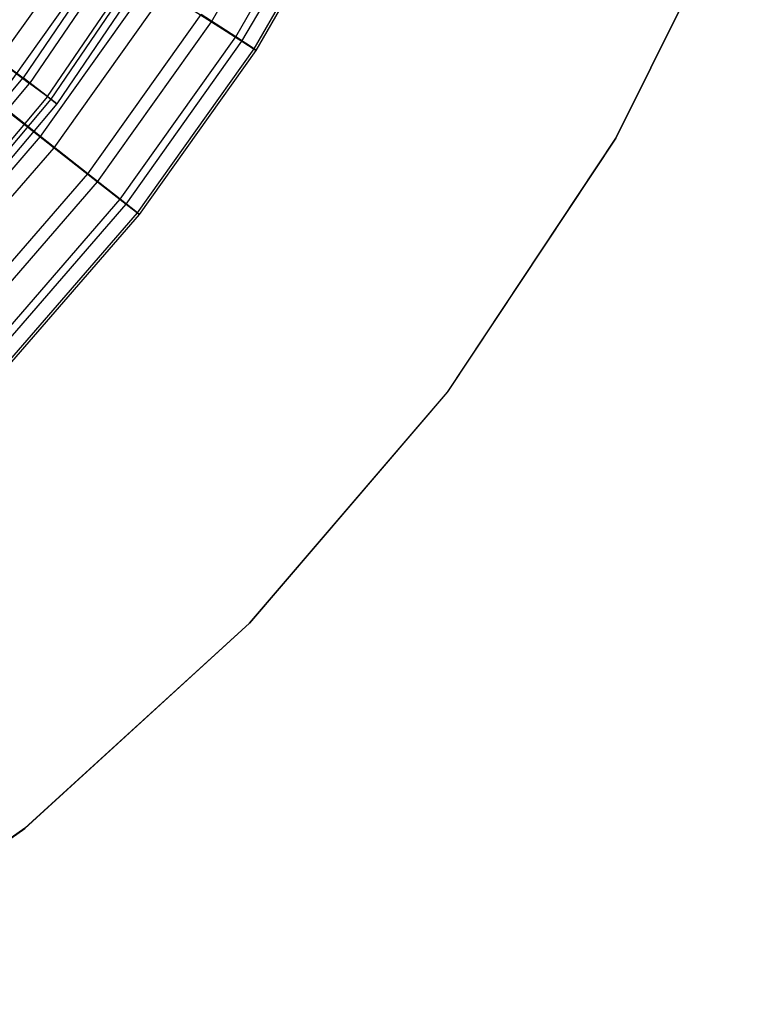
# Model space of a CAD drawing. Extents: x 0.1 to 16.1, y -7.1 to 6.9.
# Tile 106 of 118: x 12.5 to 14.5, y -6.1 to -3.3. Entities that reach past the tile are written whole.
import ezdxf

# ---------------------------------------------------------------- set-up
doc = ezdxf.new("R2010")
doc.units = 0
doc.header["$LTSCALE"] = 2.54
doc.layers.get('0').update_dxf_attribs({"color": 13, "linetype": 'CONTINUOUS'})

# ---------------------------------------------------------------- blocks, each defined once
blk = doc.blocks.new('DROPS_WOOD_A_PM_STL')
at = {"color": 0}
for p, q in [((14.5263, -2.8271, 27.398), (14.1422, -3.5986, 27.3984)), ((14.5263, -2.8271, 27.398), (14.1422, -3.5986, 27.3984)), ((14.1422, -3.5991, 26.3984), (14.5263, -2.8276, 26.398)), ((14.1422, -3.5991, 26.3984), (14.5263, -2.8276, 26.398)), ((12.7727, -2.9755, 9.3478), (12.4638, -3.4285, 9.348)), ((12.7727, -2.9755, 9.3478), (12.4638, -3.4285, 9.348)), ((12.7924, -2.9888, 7.0997), (12.4823, -3.4437, 7.1)), ((12.7924, -2.9888, 7.0997), (12.4823, -3.4437, 7.1)), ((12.533, -3.4812, 8.7894), (12.8467, -3.0211, 8.7892)), ((12.533, -3.4812, 8.7894), (12.8467, -3.0211, 8.7892)), ((12.8566, -3.0277, 7.66), (12.5423, -3.4888, 7.6602)), ((12.8566, -3.0277, 7.66), (12.5423, -3.4888, 7.6602)), ((12.8748, -3.0385, 8.2249), (12.5592, -3.5014, 8.2251)), ((12.8748, -3.0385, 8.2249), (12.5592, -3.5014, 8.2251)), ((12.3524, -3.3438, 9.8957), (12.4638, -3.4285, 9.348)), ((12.3524, -3.3438, 9.8957), (12.4638, -3.4285, 9.348)), ((12.3799, -3.3664, 6.5494), (12.4823, -3.4437, 7.1)), ((12.3799, -3.3664, 6.5494), (12.4823, -3.4437, 7.1)), ((12.1114, -3.8485, 9.3482), (12.4638, -3.4285, 9.348)), ((12.1114, -3.8485, 9.3482), (12.4638, -3.4285, 9.348)), ((12.1284, -3.8655, 7.1002), (12.4823, -3.4437, 7.1)), ((12.1284, -3.8655, 7.1002), (12.4823, -3.4437, 7.1)), ((12.533, -3.4812, 8.7894), (12.4638, -3.4285, 9.348)), ((12.533, -3.4812, 8.7894), (12.4638, -3.4285, 9.348)), ((12.5423, -3.4888, 7.6602), (12.4823, -3.4437, 7.1)), ((12.5423, -3.4888, 7.6602), (12.4823, -3.4437, 7.1)), ((12.533, -3.4812, 8.7894), (12.175, -3.9078, 8.7897)), ((12.533, -3.4812, 8.7894), (12.175, -3.9078, 8.7897)), ((12.533, -3.4812, 8.7894), (12.5592, -3.5014, 8.2251)), ((12.533, -3.4812, 8.7894), (12.5592, -3.5014, 8.2251)), ((12.5423, -3.4888, 7.6602), (12.1835, -3.9163, 7.6605)), ((12.5423, -3.4888, 7.6602), (12.1835, -3.9163, 7.6605)), ((12.5592, -3.5014, 8.2251), (12.1991, -3.9305, 8.2253)), ((12.5592, -3.5014, 8.2251), (12.1991, -3.9305, 8.2253)), ((12.5592, -3.5014, 8.2251), (12.5423, -3.4888, 7.6602)), ((12.5592, -3.5014, 8.2251), (12.5423, -3.4888, 7.6602)), ((14.1422, -3.5986, 27.3984), (13.6661, -4.3171, 27.3987)), ((14.1422, -3.5986, 27.3984), (13.6661, -4.3171, 27.3987)), ((13.6661, -4.3176, 26.3987), (14.1422, -3.5991, 26.3984)), ((13.6661, -4.3176, 26.3987), (14.1422, -3.5991, 26.3984)), ((14.1422, -3.5986, 27.3984), (14.1422, -3.5991, 26.3984)), ((14.1422, -3.5986, 27.3984), (14.1422, -3.5991, 26.3984)), ((13.6661, -4.3171, 27.3987), (13.1054, -4.9716, 27.3991)), ((13.6661, -4.3171, 27.3987), (13.1054, -4.9716, 27.3991)), ((13.1054, -4.9721, 26.3991), (13.6661, -4.3176, 26.3987)), ((13.1054, -4.9721, 26.3991), (13.6661, -4.3176, 26.3987)), ((13.6661, -4.3171, 27.3987), (13.6661, -4.3176, 26.3987)), ((13.6661, -4.3171, 27.3987), (13.6661, -4.3176, 26.3987)), ((13.1054, -4.9716, 27.3991), (12.4685, -5.5522, 27.3994)), ((13.1054, -4.9716, 27.3991), (12.4685, -5.5522, 27.3994)), ((12.4685, -5.5527, 26.3994), (13.1054, -4.9721, 26.3991)), ((12.4685, -5.5527, 26.3994), (13.1054, -4.9721, 26.3991)), ((13.1054, -4.9716, 27.3991), (13.1054, -4.9721, 26.3991)), ((13.1054, -4.9716, 27.3991), (13.1054, -4.9721, 26.3991)), ((12.4685, -5.5522, 27.3994), (11.765, -6.0501, 27.3996)), ((12.4685, -5.5522, 27.3994), (11.765, -6.0501, 27.3996)), ((11.765, -6.0507, 26.3996), (12.4685, -5.5527, 26.3994)), ((11.765, -6.0507, 26.3996), (12.4685, -5.5527, 26.3994)), ((12.4685, -5.5522, 27.3994), (12.4685, -5.5527, 26.3994)), ((12.4685, -5.5522, 27.3994), (12.4685, -5.5527, 26.3994))]:
    blk.add_line(p, q, dxfattribs=at)

msp = doc.modelspace()

# ---------------------------------------------------------------- linework, layer by layer
at = {"color": 0}
for p, q in [((12.9974, -3.2694, 6.8172), (13.2755, -2.7877, 6.8169)), ((12.9974, -3.2694, 6.8172), (13.2755, -2.7877, 6.8169)), ((13.0661, -3.3124, 9.1043), (13.3481, -2.8239, 9.1041)), ((13.0661, -3.3124, 9.1043), (13.3481, -2.8239, 9.1041)), ((13.0839, -3.3247, 7.3834), (13.3669, -2.8345, 7.3831)), ((13.0839, -3.3247, 7.3834), (13.3669, -2.8345, 7.3831)), ((13.1184, -3.3463, 8.5322), (13.4033, -2.8527, 8.532)), ((13.1184, -3.3463, 8.5322), (13.4033, -2.8527, 8.532)), ((13.1243, -3.3504, 7.9568), (13.4096, -2.8562, 7.9566)), ((13.1243, -3.3504, 7.9568), (13.4096, -2.8562, 7.9566)), ((12.3389, -3.4565, 10.7485), (12.638, -3.0365, 10.7483)), ((12.3389, -3.4565, 10.7485), (12.638, -3.0365, 10.7483)), ((12.3875, -3.4972, 5.7273), (12.69, -3.0724, 5.7271)), ((12.3875, -3.4972, 5.7273), (12.69, -3.0724, 5.7271)), ((12.5134, -3.594, 10.2177), (12.8248, -3.1568, 10.2174)), ((12.5134, -3.594, 10.2177), (12.8248, -3.1568, 10.2174)), ((12.5517, -3.6261, 6.2636), (12.8657, -3.1851, 6.2634)), ((12.5517, -3.6261, 6.2636), (12.8657, -3.1851, 6.2634)), ((12.8657, -3.1851, 6.2634), (12.9974, -3.2694, 6.8172)), ((12.8657, -3.1851, 6.2634), (12.9974, -3.2694, 6.8172)), ((12.6472, -3.6994, 9.668), (12.9679, -3.249, 9.6678)), ((12.6472, -3.6994, 9.668), (12.9679, -3.249, 9.6678)), ((13.0661, -3.3124, 9.1043), (12.9679, -3.249, 9.6678)), ((13.0661, -3.3124, 9.1043), (12.9679, -3.249, 9.6678)), ((12.6747, -3.7226, 6.8174), (12.9974, -3.2694, 6.8172)), ((12.6747, -3.7226, 6.8174), (12.9974, -3.2694, 6.8172)), ((12.9974, -3.2694, 6.8172), (13.0839, -3.3247, 7.3834)), ((12.9974, -3.2694, 6.8172), (13.0839, -3.3247, 7.3834)), ((12.7389, -3.7718, 9.1045), (13.0661, -3.3124, 9.1043)), ((12.7389, -3.7718, 9.1045), (13.0661, -3.3124, 9.1043)), ((13.1184, -3.3463, 8.5322), (13.0661, -3.3124, 9.1043)), ((13.1184, -3.3463, 8.5322), (13.0661, -3.3124, 9.1043)), ((12.7555, -3.7858, 7.3836), (13.0839, -3.3247, 7.3834)), ((12.7555, -3.7858, 7.3836), (13.0839, -3.3247, 7.3834)), ((13.0839, -3.3247, 7.3834), (13.1243, -3.3504, 7.9568)), ((13.0839, -3.3247, 7.3834), (13.1243, -3.3504, 7.9568)), ((12.7878, -3.8106, 8.5325), (13.1184, -3.3463, 8.5322)), ((12.7878, -3.8106, 8.5325), (13.1184, -3.3463, 8.5322)), ((12.7933, -3.8152, 7.9571), (13.1243, -3.3504, 7.9568)), ((12.7933, -3.8152, 7.9571), (13.1243, -3.3504, 7.9568)), ((13.1243, -3.3504, 7.9568), (13.1184, -3.3463, 8.5322)), ((13.1243, -3.3504, 7.9568), (13.1184, -3.3463, 8.5322)), ((12.5134, -3.594, 10.2177), (12.3389, -3.4565, 10.7485)), ((12.5134, -3.594, 10.2177), (12.3389, -3.4565, 10.7485)), ((12.3875, -3.4972, 5.7273), (12.5517, -3.6261, 6.2636)), ((12.3875, -3.4972, 5.7273), (12.5517, -3.6261, 6.2636)), ((12.162, -3.9996, 10.2179), (12.5134, -3.594, 10.2177)), ((12.162, -3.9996, 10.2179), (12.5134, -3.594, 10.2177)), ((12.6472, -3.6994, 9.668), (12.5134, -3.594, 10.2177)), ((12.6472, -3.6994, 9.668), (12.5134, -3.594, 10.2177)), ((12.1971, -4.0352, 6.2638), (12.5517, -3.6261, 6.2636)), ((12.1971, -4.0352, 6.2638), (12.5517, -3.6261, 6.2636)), ((12.5517, -3.6261, 6.2636), (12.6747, -3.7226, 6.8174)), ((12.5517, -3.6261, 6.2636), (12.6747, -3.7226, 6.8174)), ((12.2851, -4.1173, 9.6682), (12.6472, -3.6994, 9.668)), ((12.2851, -4.1173, 9.6682), (12.6472, -3.6994, 9.668)), ((12.7389, -3.7718, 9.1045), (12.6472, -3.6994, 9.668)), ((12.7389, -3.7718, 9.1045), (12.6472, -3.6994, 9.668)), ((12.3104, -4.143, 6.8176), (12.6747, -3.7226, 6.8174)), ((12.3104, -4.143, 6.8176), (12.6747, -3.7226, 6.8174)), ((12.6747, -3.7226, 6.8174), (12.7555, -3.7858, 7.3836)), ((12.6747, -3.7226, 6.8174), (12.7555, -3.7858, 7.3836)), ((12.3695, -4.1981, 9.1048), (12.7389, -3.7718, 9.1045)), ((12.3695, -4.1981, 9.1048), (12.7389, -3.7718, 9.1045)), ((12.3848, -4.2136, 7.3839), (12.7555, -3.7858, 7.3836)), ((12.3848, -4.2136, 7.3839), (12.7555, -3.7858, 7.3836)), ((12.7878, -3.8106, 8.5325), (12.7389, -3.7718, 9.1045)), ((12.7878, -3.8106, 8.5325), (12.7389, -3.7718, 9.1045)), ((12.7555, -3.7858, 7.3836), (12.7933, -3.8152, 7.9571)), ((12.7555, -3.7858, 7.3836), (12.7933, -3.8152, 7.9571)), ((12.4145, -4.2413, 8.5327), (12.7878, -3.8106, 8.5325)), ((12.4145, -4.2413, 8.5327), (12.7878, -3.8106, 8.5325)), ((12.4196, -4.2465, 7.9573), (12.7933, -3.8152, 7.9571)), ((12.4196, -4.2465, 7.9573), (12.7933, -3.8152, 7.9571)), ((12.7933, -3.8152, 7.9571), (12.7878, -3.8106, 8.5325)), ((12.7933, -3.8152, 7.9571), (12.7878, -3.8106, 8.5325))]:
    msp.add_line(p, q, dxfattribs=at)

# ---------------------------------------------------------------- block references
msp.add_blockref('DROPS_WOOD_A_PM_STL', (0, 0), dxfattribs=at)

doc.saveas('drawing.dxf')
